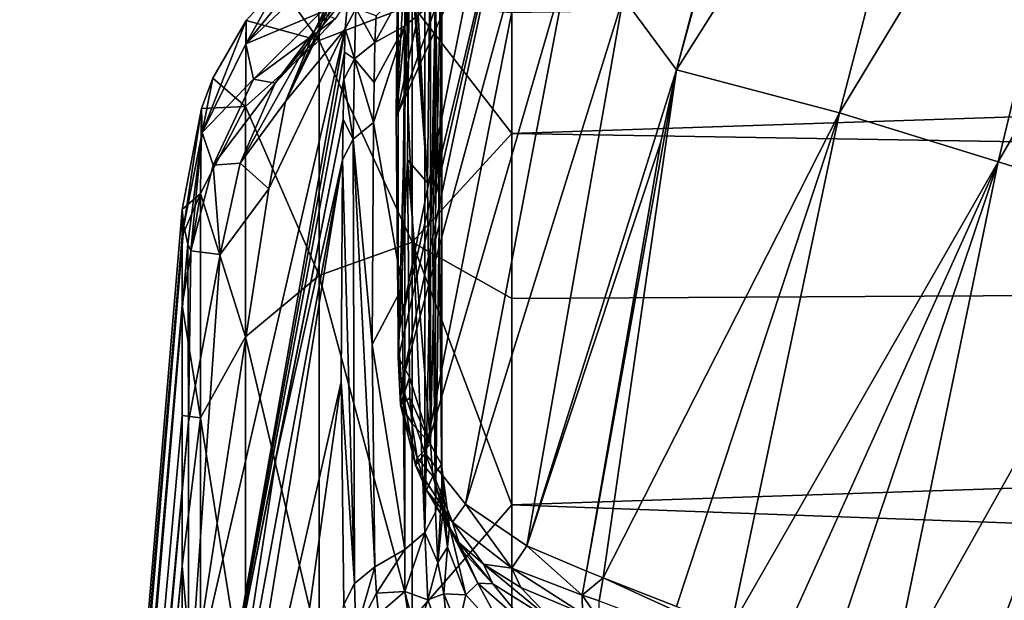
# Model space of a CAD drawing. Header units: millimetres. Extents: x -151 to 151, y -40 to 44.
# Tile 17 of 124: x -150.54 to -144.82, y 15.87 to 19.25. Entities that reach past the tile are written whole.
import ezdxf

# ---------------------------------------------------------------- set-up
doc = ezdxf.new("R2010")
doc.units = ezdxf.units.MM
doc.header["$LTSCALE"] = 45.597872
for name, color, linetype in [('280', 7, 'CONTINUOUS'), ('281', 7, 'CONTINUOUS'), ('282', 7, 'CONTINUOUS'), ('284', 7, 'CONTINUOUS'), ('290', 7, 'CONTINUOUS'), ('291', 7, 'CONTINUOUS'), ('293', 7, 'CONTINUOUS'), ('337', 7, 'CONTINUOUS'), ('338', 7, 'CONTINUOUS'), ('339', 7, 'CONTINUOUS'), ('340', 7, 'CONTINUOUS'), ('341', 7, 'CONTINUOUS'), ('368', 7, 'CONTINUOUS'), ('369', 7, 'CONTINUOUS'), ('397', 7, 'CONTINUOUS'), ('398', 7, 'CONTINUOUS'), ('399', 7, 'CONTINUOUS'), ('400', 7, 'CONTINUOUS'), ('401', 7, 'CONTINUOUS'), ('495', 7, 'CONTINUOUS'), ('496', 7, 'CONTINUOUS'), ('497', 7, 'CONTINUOUS'), ('498', 7, 'CONTINUOUS'), ('499', 7, 'CONTINUOUS'), ('533', 7, 'CONTINUOUS'), ('534', 7, 'CONTINUOUS'), ('535', 7, 'CONTINUOUS'), ('536', 7, 'CONTINUOUS'), ('537', 7, 'CONTINUOUS')]:
    doc.layers.add(name, color=color, linetype=linetype)

msp = doc.modelspace()

# ---------------------------------------------------------------- linework, layer by layer
at = {"layer": '280', "color": 7, "linetype": 'CONTINUOUS', "true_color": 0xa2afbf}
for points in [[(-147.6824, 18.5893, -7.1209), (-147.6824, 19.294, -4.9001), (-104.2, 20.034, -7.5941), (-147.6824, 18.5893, -7.1209)], [(-104.2, 17.8757, -11.8106), (-147.6824, 18.5893, -7.1209), (-104.2, 20.034, -7.5941), (-104.2, 17.8757, -11.8106)], [(-147.6824, 17.6301, -9.2439), (-147.6824, 18.5893, -7.1209), (-104.2, 17.8757, -11.8106), (-147.6824, 17.6301, -9.2439)], [(-147.6824, 16.4294, -11.2403), (-147.6824, 17.6301, -9.2439), (-104.2, 17.8757, -11.8106), (-147.6824, 16.4294, -11.2403)], [(-104.2, 14.8436, -15.4498), (-147.6824, 16.4294, -11.2403), (-104.2, 17.8757, -11.8106), (-104.2, 14.8436, -15.4498)], [(-147.6824, 15.0037, -13.0828), (-147.6824, 16.4294, -11.2403), (-104.2, 14.8436, -15.4498), (-147.6824, 15.0037, -13.0828)]]:
    msp.add_3dface(points, dxfattribs=at)
at = {"layer": '281', "color": 7, "linetype": 'CONTINUOUS', "true_color": 0xa2afbf}
for points in [[(-149.3812, 14.5548, 13.4934), (-149.3812, 14.0341, 14.0341), (-148.6657, 18.4375, 16.3162), (-149.3812, 14.5548, 13.4934)], [(-148.6657, 18.4375, 16.3162), (-149.3812, 14.0341, 14.0341), (-148.6729, 17.1453, 17.6085), (-148.6657, 18.4375, 16.3162)], [(-149.0518, 16.7053, 14.5835), (-149.3812, 14.5548, 13.4934), (-148.6657, 18.4375, 16.3162), (-149.0518, 16.7053, 14.5835)], [(-149.3812, 14.0341, 14.0341), (-149.863, 8.6185, 13.2713), (-148.6729, 17.1453, 17.6085), (-149.3812, 14.0341, 14.0341)], [(-148.6729, 17.1453, 17.6085), (-149.863, 8.6185, 13.2713), (-148.6575, 15.8507, 18.9031), (-148.6729, 17.1453, 17.6085)], [(-149.3812, 15.0546, 12.9333), (-149.3812, 14.5548, 13.4934), (-149.0518, 16.7053, 14.5835), (-149.3812, 15.0546, 12.9333)]]:
    msp.add_3dface(points, dxfattribs=at)
at = {"layer": '282', "color": 7, "linetype": 'CONTINUOUS', "true_color": 0xa2afbf}
for points in [[(-148.1935, 20.3405, 18.2194), (-148.3542, 18.6848, 18.685), (-147.7153, 21.645, 20.445), (-148.1935, 20.3405, 18.2194)], [(-147.7153, 21.645, 20.445), (-148.3542, 18.6848, 18.685), (-147.7029, 20.4969, 21.68), (-147.7153, 21.645, 20.445)], [(-147.7029, 20.4969, 21.68), (-148.3542, 18.6848, 18.685), (-147.8732, 19.7575, 21.2057), (-147.7029, 20.4969, 21.68)], [(-148.2705, 20.1399, 17.8135), (-148.3542, 18.6848, 18.685), (-148.1935, 20.3405, 18.2194), (-148.2705, 20.1399, 17.8135)], [(-148.3433, 19.9522, 17.4175), (-148.3542, 18.6848, 18.685), (-148.2705, 20.1399, 17.8135), (-148.3433, 19.9522, 17.4175)], [(-148.3542, 18.6848, 18.685), (-148.3433, 17.4188, 19.9508), (-147.8732, 19.7575, 21.2057), (-148.3542, 18.6848, 18.685)], [(-149.3812, 15.0546, 12.9333), (-148.6497, 19.1988, 15.5654), (-149.5608, 15.2461, 10.3938), (-149.3812, 15.0546, 12.9333)], [(-149.5608, 15.2461, 10.3938), (-148.6497, 19.1988, 15.5654), (-149.0942, 18.2682, 12.0592), (-149.5608, 15.2461, 10.3938)], [(-148.6497, 19.1988, 15.5654), (-149.3812, 15.0546, 12.9333), (-148.6534, 19.0634, 15.6965), (-148.6497, 19.1988, 15.5654)], [(-148.6534, 19.0634, 15.6965), (-149.3812, 15.0546, 12.9333), (-148.6575, 18.9036, 15.8501), (-148.6534, 19.0634, 15.6965)], [(-148.6575, 18.9036, 15.8501), (-149.3812, 15.0546, 12.9333), (-148.662, 18.6705, 16.0832), (-148.6575, 18.9036, 15.8501)], [(-149.3812, 15.0546, 12.9333), (-149.0518, 16.7053, 14.5835), (-148.662, 18.6705, 16.0832), (-149.3812, 15.0546, 12.9333)], [(-149.0518, 16.7053, 14.5835), (-148.6657, 18.4375, 16.3162), (-148.662, 18.6705, 16.0832), (-149.0518, 16.7053, 14.5835)], [(-149.3766, 17.8853, 8.6816), (-149.5608, 15.2461, 10.3938), (-149.0942, 18.2682, 12.0592), (-149.3766, 17.8853, 8.6816)], [(-150.5423, 6.8592, 0.481), (-149.5892, 18.0528, 2.4677), (-149.5979, 18.1479, -0.2638), (-150.5423, 6.8592, 0.481)], [(-150.5423, 6.8577, -0.5019), (-150.5423, 6.8592, 0.481), (-149.5979, 18.1479, -0.2638), (-150.5423, 6.8577, -0.5019)], [(-149.5979, 17.993, -2.3806), (-150.5423, 6.8577, -0.5019), (-149.5979, 18.1479, -0.2638), (-149.5979, 17.993, -2.3806)], [(-149.5643, 17.9465, 4.1634), (-149.5892, 18.0528, 2.4677), (-150.5423, 6.7205, 1.4541), (-149.5643, 17.9465, 4.1634)], [(-150.5423, 6.7205, 1.4541), (-149.5892, 18.0528, 2.4677), (-150.5423, 6.8592, 0.481), (-150.5423, 6.7205, 1.4541)], [(-150.5423, 6.716, -1.4746), (-150.5423, 6.8577, -0.5019), (-149.5979, 17.993, -2.3806), (-150.5423, 6.716, -1.4746)], [(-149.5979, 17.5916, -4.4666), (-150.5423, 6.716, -1.4746), (-149.5979, 17.993, -2.3806), (-149.5979, 17.5916, -4.4666)], [(-149.5608, 16.9129, 7.3775), (-149.5643, 17.9465, 4.1634), (-150.5423, 6.4445, 2.3976), (-149.5608, 16.9129, 7.3775)], [(-150.5423, 6.4445, 2.3976), (-149.5643, 17.9465, 4.1634), (-150.5423, 6.7205, 1.4541), (-150.5423, 6.4445, 2.3976)], [(-149.5643, 17.9465, 4.1634), (-149.5608, 16.9129, 7.3775), (-149.5471, 17.9077, 4.8828), (-149.5643, 17.9465, 4.1634)], [(-149.5471, 17.9077, 4.8828), (-149.5608, 16.9129, 7.3775), (-149.3766, 17.8853, 8.6816), (-149.5471, 17.9077, 4.8828)], [(-149.5608, 16.9129, 7.3775), (-149.5608, 15.2461, 10.3938), (-149.3766, 17.8853, 8.6816), (-149.5608, 16.9129, 7.3775)], [(-150.5423, 6.4371, -2.4172), (-150.5423, 6.716, -1.4746), (-149.5979, 17.5916, -4.4666), (-150.5423, 6.4371, -2.4172)], [(-149.5979, 16.9493, -6.4913), (-150.5423, 6.4371, -2.4172), (-149.5979, 17.5916, -4.4666), (-149.5979, 16.9493, -6.4913)], [(-149.5979, 16.0748, -8.4271), (-150.5423, 6.4371, -2.4172), (-149.5979, 16.9493, -6.4913), (-149.5979, 16.0748, -8.4271)], [(-149.5608, 15.2461, 10.3938), (-149.5608, 16.9129, 7.3775), (-150.5423, 6.0368, 3.292), (-149.5608, 15.2461, 10.3938)], [(-150.5423, 6.0368, 3.292), (-149.5608, 16.9129, 7.3775), (-150.5423, 6.4445, 2.3976), (-150.5423, 6.0368, 3.292)], [(-150.5423, 6.0267, -3.3104), (-150.5423, 6.4371, -2.4172), (-149.5979, 16.0748, -8.4271), (-150.5423, 6.0267, -3.3104)], [(-149.5979, 14.9801, -10.2475), (-150.5423, 6.0267, -3.3104), (-149.5979, 16.0748, -8.4271), (-149.5979, 14.9801, -10.2475)]]:
    msp.add_3dface(points, dxfattribs=at)
at = {"layer": '284', "color": 7, "linetype": 'CONTINUOUS', "true_color": 0xa2afbf}
for points in [[(-146.1085, 21.2946, 24.4125), (-146.7238, 18.9605, 22.7006), (-145.9331, 21.8542, 24.8917), (-146.1085, 21.2946, 24.4125)], [(-145.9331, 21.8542, 24.8917), (-146.7238, 18.9605, 22.7006), (-145.0082, 21.6751, 25.3146), (-145.9331, 21.8542, 24.8917)], [(-146.7238, 18.9605, 22.7006), (-145.7768, 18.7092, 23.0739), (-145.0082, 21.6751, 25.3146), (-146.7238, 18.9605, 22.7006)], [(-145.0082, 21.6751, 25.3146), (-145.7768, 18.7092, 23.0739), (-144.1338, 21.4291, 25.631), (-145.0082, 21.6751, 25.3146)], [(-145.7768, 18.7092, 23.0739), (-144.8555, 18.4241, 23.3818), (-144.1338, 21.4291, 25.631), (-145.7768, 18.7092, 23.0739)], [(-144.1338, 21.4291, 25.631), (-144.8555, 18.4241, 23.3818), (-143.2637, 21.1827, 25.9163), (-144.1338, 21.4291, 25.631)], [(-144.8555, 18.4241, 23.3818), (-143.9307, 18.1421, 23.6613), (-143.2637, 21.1827, 25.9163), (-144.8555, 18.4241, 23.3818)], [(-146.8149, 18.5411, 22.4423), (-147.2485, 16.0433, 21.1858), (-146.7238, 18.9605, 22.7006), (-146.8149, 18.5411, 22.4423)], [(-147.1506, 16.0055, 21.2163), (-146.7238, 18.9605, 22.7006), (-147.2485, 16.0433, 21.1858), (-147.1506, 16.0055, 21.2163)], [(-145.7768, 18.7092, 23.0739), (-146.7238, 18.9605, 22.7006), (-147.1506, 16.0055, 21.2163), (-145.7768, 18.7092, 23.0739)], [(-146.7248, 15.8386, 21.3432), (-145.7768, 18.7092, 23.0739), (-147.1506, 16.0055, 21.2163), (-146.7248, 15.8386, 21.3432)], [(-146.4097, 15.7149, 21.4325), (-145.7768, 18.7092, 23.0739), (-146.7248, 15.8386, 21.3432), (-146.4097, 15.7149, 21.4325)], [(-144.8555, 18.4241, 23.3818), (-145.7768, 18.7092, 23.0739), (-146.4097, 15.7149, 21.4325), (-144.8555, 18.4241, 23.3818)], [(-146.1263, 15.6057, 21.5104), (-144.8555, 18.4241, 23.3818), (-146.4097, 15.7149, 21.4325), (-146.1263, 15.6057, 21.5104)], [(-145.8398, 15.4974, 21.5869), (-144.8555, 18.4241, 23.3818), (-146.1263, 15.6057, 21.5104), (-145.8398, 15.4974, 21.5869)], [(-145.4873, 15.3659, 21.6774), (-144.8555, 18.4241, 23.3818), (-145.8398, 15.4974, 21.5869), (-145.4873, 15.3659, 21.6774)], [(-143.9307, 18.1421, 23.6613), (-144.8555, 18.4241, 23.3818), (-145.4873, 15.3659, 21.6774), (-143.9307, 18.1421, 23.6613)], [(-145.0344, 15.1968, 21.7873), (-143.9307, 18.1421, 23.6613), (-145.4873, 15.3659, 21.6774), (-145.0344, 15.1968, 21.7873)], [(-144.5104, 14.9973, 21.904), (-143.9307, 18.1421, 23.6613), (-145.0344, 15.1968, 21.7873), (-144.5104, 14.9973, 21.904)]]:
    msp.add_3dface(points, dxfattribs=at)
at = {"layer": '290', "color": 7, "linetype": 'CONTINUOUS', "true_color": 0xa2afbf}
for points in [[(-148.8074, 19.6305, -0.2854), (-148.8019, 19.1303, -4.4275), (-149.0337, 19.4592, -0.2829), (-148.8074, 19.6305, -0.2854)], [(-148.8019, 19.1303, -4.4275), (-148.8074, 19.6305, -0.2854), (-148.2602, 19.3389, -4.4758), (-148.8019, 19.1303, -4.4275)], [(-148.8019, 19.1303, -4.4275), (-149.2259, 19.2468, -0.2798), (-149.0337, 19.4592, -0.2829), (-148.8019, 19.1303, -4.4275)], [(-148.2603, 17.9568, -8.4604), (-148.8019, 19.1303, -4.4275), (-148.2602, 19.3389, -4.4758), (-148.2603, 17.9568, -8.4604)], [(-147.6824, 18.5893, -7.1209), (-148.2603, 17.9568, -8.4604), (-148.2602, 19.3389, -4.4758), (-147.6824, 18.5893, -7.1209)], [(-147.6824, 19.294, -4.9001), (-147.6824, 18.5893, -7.1209), (-148.2602, 19.3389, -4.4758), (-147.6824, 19.294, -4.9001)], [(-149.2259, 19.2468, -0.2798), (-149.23, 18.7478, -4.3389), (-149.4204, 18.9118, -0.2749), (-149.2259, 19.2468, -0.2798)], [(-149.23, 18.7478, -4.3389), (-149.2259, 19.2468, -0.2798), (-148.8019, 19.1303, -4.4275), (-149.23, 18.7478, -4.3389)], [(-148.8019, 17.7631, -8.3691), (-149.23, 18.7478, -4.3389), (-148.8019, 19.1303, -4.4275), (-148.8019, 17.7631, -8.3691)], [(-148.8019, 17.7631, -8.3691), (-148.8019, 19.1303, -4.4275), (-148.2603, 17.9568, -8.4604), (-148.8019, 17.7631, -8.3691)], [(-149.23, 18.7478, -4.3389), (-149.4862, 18.7349, -0.2723), (-149.4204, 18.9118, -0.2749), (-149.23, 18.7478, -4.3389)], [(-149.4907, 18.2403, -4.2215), (-149.5979, 18.1479, -0.2638), (-149.4862, 18.7349, -0.2723), (-149.4907, 18.2403, -4.2215)], [(-149.4907, 18.2403, -4.2215), (-149.4862, 18.7349, -0.2723), (-149.23, 18.7478, -4.3389), (-149.4907, 18.2403, -4.2215)], [(-149.23, 17.408, -8.2018), (-149.4907, 18.2403, -4.2215), (-149.23, 18.7478, -4.3389), (-149.23, 17.408, -8.2018)], [(-149.23, 17.408, -8.2018), (-149.23, 18.7478, -4.3389), (-148.8019, 17.7631, -8.3691), (-149.23, 17.408, -8.2018)], [(-147.6824, 18.5893, -7.1209), (-147.6824, 17.6301, -9.2439), (-148.2603, 17.9568, -8.4604), (-147.6824, 18.5893, -7.1209)], [(-149.5979, 17.5916, -4.4666), (-149.5979, 17.993, -2.3806), (-149.4907, 18.2403, -4.2215), (-149.5979, 17.5916, -4.4666)], [(-149.4907, 16.9367, -7.9798), (-149.5979, 17.5916, -4.4666), (-149.4907, 18.2403, -4.2215), (-149.4907, 16.9367, -7.9798)], [(-149.5979, 17.993, -2.3806), (-149.5979, 18.1479, -0.2638), (-149.4907, 18.2403, -4.2215), (-149.5979, 17.993, -2.3806)], [(-149.4907, 16.9367, -7.9798), (-149.4907, 18.2403, -4.2215), (-149.23, 17.408, -8.2018), (-149.4907, 16.9367, -7.9798)], [(-148.2603, 15.764, -12.0632), (-148.8019, 17.7631, -8.3691), (-148.2603, 17.9568, -8.4604), (-148.2603, 15.764, -12.0632)], [(-147.6824, 17.6301, -9.2439), (-147.6824, 16.4294, -11.2403), (-148.2603, 17.9568, -8.4604), (-147.6824, 17.6301, -9.2439)], [(-147.6824, 16.4294, -11.2403), (-148.2603, 15.764, -12.0632), (-148.2603, 17.9568, -8.4604), (-147.6824, 16.4294, -11.2403)], [(-148.802, 15.5939, -11.933), (-149.23, 17.408, -8.2018), (-148.8019, 17.7631, -8.3691), (-148.802, 15.5939, -11.933)], [(-148.802, 15.5939, -11.933), (-148.8019, 17.7631, -8.3691), (-148.2603, 15.764, -12.0632), (-148.802, 15.5939, -11.933)], [(-149.5979, 16.9493, -6.4913), (-149.5979, 17.5916, -4.4666), (-149.4907, 16.9367, -7.9798), (-149.5979, 16.9493, -6.4913)], [(-149.23, 15.2822, -11.6945), (-149.4907, 16.9367, -7.9798), (-149.23, 17.408, -8.2018), (-149.23, 15.2822, -11.6945)], [(-149.23, 15.2822, -11.6945), (-149.23, 17.408, -8.2018), (-148.802, 15.5939, -11.933), (-149.23, 15.2822, -11.6945)], [(-149.5979, 16.0748, -8.4271), (-149.5979, 16.9493, -6.4913), (-149.4907, 16.9367, -7.9798), (-149.5979, 16.0748, -8.4271)], [(-149.4907, 14.8685, -11.3779), (-149.5979, 16.0748, -8.4271), (-149.4907, 16.9367, -7.9798), (-149.4907, 14.8685, -11.3779)], [(-149.4907, 14.8685, -11.3779), (-149.4907, 16.9367, -7.9798), (-149.23, 15.2822, -11.6945), (-149.4907, 14.8685, -11.3779)], [(-147.6824, 16.4294, -11.2403), (-147.6824, 15.0037, -13.0828), (-148.2603, 15.764, -12.0632), (-147.6824, 16.4294, -11.2403)], [(-149.5979, 14.9801, -10.2475), (-149.5979, 16.0748, -8.4271), (-149.4907, 14.8685, -11.3779), (-149.5979, 14.9801, -10.2475)]]:
    msp.add_3dface(points, dxfattribs=at)
at = {"layer": '291', "color": 7, "linetype": 'CONTINUOUS', "true_color": 0xa2afbf}
for points in [[(-146.7238, 18.9605, 22.7006), (-146.1085, 21.2946, 24.4125), (-147.0353, 19.3805, 22.7205), (-146.7238, 18.9605, 22.7006)], [(-147.8732, 19.7575, 21.2057), (-148.3433, 17.4188, 19.9508), (-147.6585, 20.2801, 22.0498), (-147.8732, 19.7575, 21.2057)], [(-147.6585, 20.2801, 22.0498), (-148.3433, 17.4188, 19.9508), (-148.3394, 17.2951, 20.0778), (-147.6585, 20.2801, 22.0498)], [(-148.323, 17.1296, 20.2434), (-147.6585, 20.2801, 22.0498), (-148.3394, 17.2951, 20.0778), (-148.323, 17.1296, 20.2434)], [(-147.6585, 20.2801, 22.0498), (-148.323, 17.1296, 20.2434), (-147.5555, 19.9437, 22.3204), (-147.6585, 20.2801, 22.0498)], [(-147.5555, 19.9437, 22.3204), (-148.323, 17.1296, 20.2434), (-148.1852, 16.7282, 20.61), (-147.5555, 19.9437, 22.3204)], [(-147.5555, 19.9437, 22.3204), (-148.1852, 16.7282, 20.61), (-147.343, 19.6338, 22.5477), (-147.5555, 19.9437, 22.3204)], [(-147.9505, 16.4343, 20.861), (-147.343, 19.6338, 22.5477), (-148.1852, 16.7282, 20.61), (-147.9505, 16.4343, 20.861)], [(-147.343, 19.6338, 22.5477), (-147.9505, 16.4343, 20.861), (-147.0353, 19.3805, 22.7205), (-147.343, 19.6338, 22.5477)], [(-147.5944, 16.1918, 21.064), (-147.0353, 19.3805, 22.7205), (-147.9505, 16.4343, 20.861), (-147.5944, 16.1918, 21.064)], [(-146.7238, 18.9605, 22.7006), (-147.0353, 19.3805, 22.7205), (-147.5944, 16.1918, 21.064), (-146.7238, 18.9605, 22.7006)], [(-146.8149, 18.5411, 22.4423), (-146.7238, 18.9605, 22.7006), (-147.5944, 16.1918, 21.064), (-146.8149, 18.5411, 22.4423)], [(-147.2485, 16.0433, 21.1858), (-146.8149, 18.5411, 22.4423), (-147.5944, 16.1918, 21.064), (-147.2485, 16.0433, 21.1858)]]:
    msp.add_3dface(points, dxfattribs=at)
at = {"layer": '293', "color": 7, "linetype": 'CONTINUOUS', "true_color": 0xa2afbf}
for points in [[(-148.8262, 19.1901, 11.9466), (-148.4827, 19.9005, 14.9072), (-148.1929, 20.2222, 14.6178), (-148.8262, 19.1901, 11.9466)], [(-148.524, 19.533, 11.7532), (-148.8262, 19.1901, 11.9466), (-148.1929, 20.2222, 14.6178), (-148.524, 19.533, 11.7532)], [(-148.9964, 18.7762, 12.1777), (-148.6178, 19.5526, 15.2212), (-148.4827, 19.9005, 14.9072), (-148.9964, 18.7762, 12.1777)], [(-148.8262, 19.1901, 11.9466), (-148.9964, 18.7762, 12.1777), (-148.4827, 19.9005, 14.9072), (-148.8262, 19.1901, 11.9466)], [(-148.8074, 19.6305, -0.2854), (-149.0337, 19.4592, -0.2829), (-149.228, 19.112, 2.7935), (-148.8074, 19.6305, -0.2854)], [(-148.8074, 19.6305, -0.2854), (-149.228, 19.112, 2.7935), (-148.8107, 19.5041, 2.7898), (-148.8074, 19.6305, -0.2854)], [(-149.0564, 18.8829, 8.9089), (-148.8262, 19.1901, 11.9466), (-148.524, 19.533, 11.7532), (-149.0564, 18.8829, 8.9089)], [(-148.7081, 19.2569, 8.7908), (-149.0564, 18.8829, 8.9089), (-148.524, 19.533, 11.7532), (-148.7081, 19.2569, 8.7908)], [(-148.9964, 18.7762, 12.1777), (-148.6497, 19.1988, 15.5654), (-148.6178, 19.5526, 15.2212), (-148.9964, 18.7762, 12.1777)], [(-148.8107, 19.5041, 2.7898), (-149.228, 19.112, 2.7935), (-148.7942, 19.2941, 5.8018), (-148.8107, 19.5041, 2.7898)], [(-149.0337, 19.4592, -0.2829), (-149.2259, 19.2468, -0.2798), (-149.228, 19.112, 2.7935), (-149.0337, 19.4592, -0.2829)], [(-149.228, 19.112, 2.7935), (-149.183, 18.9054, 5.8509), (-148.7942, 19.2941, 5.8018), (-149.228, 19.112, 2.7935)], [(-148.7942, 19.2941, 5.8018), (-149.183, 18.9054, 5.8509), (-148.7081, 19.2569, 8.7908), (-148.7942, 19.2941, 5.8018)], [(-149.2259, 19.2468, -0.2798), (-149.4204, 18.9118, -0.2749), (-149.4814, 18.5965, 2.7958), (-149.2259, 19.2468, -0.2798)], [(-149.2259, 19.2468, -0.2798), (-149.4814, 18.5965, 2.7958), (-149.228, 19.112, 2.7935), (-149.2259, 19.2468, -0.2798)], [(-149.183, 18.9054, 5.8509), (-149.0564, 18.8829, 8.9089), (-148.7081, 19.2569, 8.7908), (-149.183, 18.9054, 5.8509)], [(-149.2613, 18.4166, 9.0508), (-148.9964, 18.7762, 12.1777), (-148.8262, 19.1901, 11.9466), (-149.2613, 18.4166, 9.0508)], [(-149.0564, 18.8829, 8.9089), (-149.2613, 18.4166, 9.0508), (-148.8262, 19.1901, 11.9466), (-149.0564, 18.8829, 8.9089)], [(-149.0942, 18.2682, 12.0592), (-148.6497, 19.1988, 15.5654), (-148.9964, 18.7762, 12.1777), (-149.0942, 18.2682, 12.0592)], [(-149.228, 19.112, 2.7935), (-149.4814, 18.5965, 2.7958), (-149.183, 18.9054, 5.8509), (-149.228, 19.112, 2.7935)], [(-149.4204, 18.9118, -0.2749), (-149.4862, 18.7349, -0.2723), (-149.4814, 18.5965, 2.7958), (-149.4204, 18.9118, -0.2749)], [(-149.4814, 18.5965, 2.7958), (-149.4169, 18.4062, 5.9089), (-149.183, 18.9054, 5.8509), (-149.4814, 18.5965, 2.7958)], [(-149.183, 18.9054, 5.8509), (-149.4169, 18.4062, 5.9089), (-149.0564, 18.8829, 8.9089), (-149.183, 18.9054, 5.8509)], [(-149.4169, 18.4062, 5.9089), (-149.2613, 18.4166, 9.0508), (-149.0564, 18.8829, 8.9089), (-149.4169, 18.4062, 5.9089)], [(-149.2613, 18.4166, 9.0508), (-149.0942, 18.2682, 12.0592), (-148.9964, 18.7762, 12.1777), (-149.2613, 18.4166, 9.0508)], [(-149.5979, 18.1479, -0.2638), (-149.5892, 18.0528, 2.4677), (-149.4862, 18.7349, -0.2723), (-149.5979, 18.1479, -0.2638)], [(-149.4862, 18.7349, -0.2723), (-149.5892, 18.0528, 2.4677), (-149.4814, 18.5965, 2.7958), (-149.4862, 18.7349, -0.2723)], [(-149.5892, 18.0528, 2.4677), (-149.5643, 17.9465, 4.1634), (-149.4814, 18.5965, 2.7958), (-149.5892, 18.0528, 2.4677)], [(-149.5643, 17.9465, 4.1634), (-149.5471, 17.9077, 4.8828), (-149.4814, 18.5965, 2.7958), (-149.5643, 17.9465, 4.1634)], [(-149.4814, 18.5965, 2.7958), (-149.5471, 17.9077, 4.8828), (-149.4169, 18.4062, 5.9089), (-149.4814, 18.5965, 2.7958)], [(-149.5471, 17.9077, 4.8828), (-149.3766, 17.8853, 8.6816), (-149.4169, 18.4062, 5.9089), (-149.5471, 17.9077, 4.8828)], [(-149.4169, 18.4062, 5.9089), (-149.3766, 17.8853, 8.6816), (-149.2613, 18.4166, 9.0508), (-149.4169, 18.4062, 5.9089)], [(-149.3766, 17.8853, 8.6816), (-149.0942, 18.2682, 12.0592), (-149.2613, 18.4166, 9.0508), (-149.3766, 17.8853, 8.6816)]]:
    msp.add_3dface(points, dxfattribs=at)
at = {"layer": '337', "color": 7, "linetype": 'CONTINUOUS', "true_color": 0xa2afbf}
for points in [[(-148.478, 16.07, 19.1186), (-148.469, 15.9168, 19.2836), (-148.304, 16.1709, 19.2159), (-148.478, 16.07, 19.1186)], [(-148.304, 16.1709, 19.2159), (-148.469, 15.9168, 19.2836), (-148.304, 15.9248, 19.4543), (-148.304, 16.1709, 19.2159)], [(-148.469, 15.9168, 19.2836), (-148.4562, 15.7933, 19.4211), (-148.304, 15.9248, 19.4543), (-148.469, 15.9168, 19.2836)], [(-148.304, 15.9248, 19.4543), (-148.4562, 15.7933, 19.4211), (-148.2578, 15.5967, 19.7613), (-148.304, 15.9248, 19.4543)]]:
    msp.add_3dface(points, dxfattribs=at)
at = {"layer": '338', "color": 7, "linetype": 'CONTINUOUS', "true_color": 0xa2afbf}
for points in [[(-148.2632, 16.9049, 19.9492), (-148.1553, 16.7818, 19.8239), (-148.2329, 16.7036, 20.1141), (-148.2632, 16.9049, 19.9492)], [(-148.1553, 16.7818, 19.8239), (-148.1407, 16.5962, 20.0006), (-148.2329, 16.7036, 20.1141), (-148.1553, 16.7818, 19.8239)], [(-148.2329, 16.7036, 20.1141), (-148.1407, 16.5962, 20.0006), (-148.1781, 16.5148, 20.2787), (-148.2329, 16.7036, 20.1141)], [(-148.1407, 16.5962, 20.0006), (-148.0618, 16.3275, 20.2306), (-148.1781, 16.5148, 20.2787), (-148.1407, 16.5962, 20.0006)], [(-148.0618, 16.3275, 20.2306), (-147.9621, 16.1549, 20.3687), (-148.1781, 16.5148, 20.2787), (-148.0618, 16.3275, 20.2306)], [(-148.1781, 16.5148, 20.2787), (-147.9621, 16.1549, 20.3687), (-147.9891, 16.2113, 20.5644), (-148.1781, 16.5148, 20.2787)], [(-147.9621, 16.1549, 20.3687), (-147.7922, 15.9696, 20.5103), (-147.9891, 16.2113, 20.5644), (-147.9621, 16.1549, 20.3687)], [(-147.9891, 16.2113, 20.5644), (-147.7922, 15.9696, 20.5103), (-147.8455, 16.0839, 20.6928), (-147.9891, 16.2113, 20.5644)], [(-147.7922, 15.9696, 20.5103), (-147.4391, 15.7487, 20.6778), (-147.8455, 16.0839, 20.6928), (-147.7922, 15.9696, 20.5103)], [(-147.8455, 16.0839, 20.6928), (-147.4391, 15.7487, 20.6778), (-147.6295, 15.9499, 20.8229), (-147.8455, 16.0839, 20.6928)], [(-147.4391, 15.7487, 20.6778), (-147.2716, 15.7974, 20.9602), (-147.6295, 15.9499, 20.8229), (-147.4391, 15.7487, 20.6778)]]:
    msp.add_3dface(points, dxfattribs=at)
at = {"layer": '339', "color": 7, "linetype": 'CONTINUOUS', "true_color": 0xa2afbf}
for points in [[(-148.4824, 18.8865, 16.3021), (-148.4861, 18.6537, 16.5349), (-148.3039, 19.2165, 16.1703), (-148.4824, 18.8865, 16.3021)], [(-148.3039, 19.2165, 16.1703), (-148.4861, 18.6537, 16.5349), (-148.3196, 17.694, 17.6928), (-148.3039, 19.2165, 16.1703)], [(-148.478, 19.1192, 16.0694), (-148.4824, 18.8865, 16.3021), (-148.3039, 19.2165, 16.1703), (-148.478, 19.1192, 16.0694)], [(-148.4861, 18.6537, 16.5349), (-148.4933, 17.3627, 17.8259), (-148.3196, 17.694, 17.6928), (-148.4861, 18.6537, 16.5349)], [(-148.4933, 17.3627, 17.8259), (-148.304, 16.1709, 19.2159), (-148.3196, 17.694, 17.6928), (-148.4933, 17.3627, 17.8259)], [(-148.478, 16.07, 19.1186), (-148.304, 16.1709, 19.2159), (-148.4933, 17.3627, 17.8259), (-148.478, 16.07, 19.1186)]]:
    msp.add_3dface(points, dxfattribs=at)
at = {"layer": '340', "color": 7, "linetype": 'CONTINUOUS', "true_color": 0xa2afbf}
for points in [[(-148.2632, 19.9498, 16.9044), (-148.171, 18.3033, 18.3023), (-148.2741, 19.8203, 17.0526), (-148.2632, 19.9498, 16.9044)], [(-148.1553, 19.8244, 16.7812), (-148.171, 18.3033, 18.3023), (-148.2632, 19.9498, 16.9044), (-148.1553, 19.8244, 16.7812)], [(-148.2741, 19.8203, 17.0526), (-148.171, 18.3033, 18.3023), (-148.2771, 19.7042, 17.1707), (-148.2741, 19.8203, 17.0526)], [(-148.2771, 19.7042, 17.1707), (-148.171, 18.3033, 18.3023), (-148.288, 18.4372, 18.4377), (-148.2771, 19.7042, 17.1707)], [(-148.1553, 16.7818, 19.8239), (-148.2771, 17.1722, 19.7027), (-148.288, 18.4372, 18.4377), (-148.1553, 16.7818, 19.8239)], [(-148.171, 18.3033, 18.3023), (-148.1553, 16.7818, 19.8239), (-148.288, 18.4372, 18.4377), (-148.171, 18.3033, 18.3023)], [(-148.2771, 17.1722, 19.7027), (-148.1553, 16.7818, 19.8239), (-148.2741, 17.053, 19.8199), (-148.2771, 17.1722, 19.7027)], [(-148.1553, 16.7818, 19.8239), (-148.2632, 16.9049, 19.9492), (-148.2741, 17.053, 19.8199), (-148.1553, 16.7818, 19.8239)]]:
    msp.add_3dface(points, dxfattribs=at)
at = {"layer": '341', "color": 7, "linetype": 'CONTINUOUS', "true_color": 0xa2afbf}
for points in [[(-148.478, 19.1192, 16.0694), (-148.3039, 19.2165, 16.1703), (-148.3043, 19.4378, 15.9423), (-148.478, 19.1192, 16.0694)], [(-148.478, 19.1192, 16.0694), (-148.3043, 19.4378, 15.9423), (-148.4698, 19.2744, 15.9249), (-148.478, 19.1192, 16.0694)]]:
    msp.add_3dface(points, dxfattribs=at)
at = {"layer": '368', "color": 7, "linetype": 'CONTINUOUS', "true_color": 0xa2afbf}
for points in [[(-148.0886, 16.5373, 19.578), (-148.1249, 16.3881, 19.4292), (-148.112, 16.0945, 19.7007), (-148.0886, 16.5373, 19.578)], [(-148.083, 16.3875, 19.7207), (-148.0886, 16.5373, 19.578), (-148.112, 16.0945, 19.7007), (-148.083, 16.3875, 19.7207)], [(-148.0551, 16.183, 19.8972), (-148.083, 16.3875, 19.7207), (-148.112, 16.0945, 19.7007), (-148.0551, 16.183, 19.8972)], [(-148.0774, 15.9119, 19.8544), (-148.0551, 16.183, 19.8972), (-148.112, 16.0945, 19.7007), (-148.0774, 15.9119, 19.8544)], [(-147.9489, 15.9071, 20.117), (-148.0551, 16.183, 19.8972), (-148.0774, 15.9119, 19.8544), (-147.9489, 15.9071, 20.117)], [(-147.9929, 15.7103, 20.0212), (-147.9489, 15.9071, 20.117), (-148.0774, 15.9119, 19.8544), (-147.9929, 15.7103, 20.0212)], [(-147.685, 15.6164, 20.342), (-147.9489, 15.9071, 20.117), (-147.9929, 15.7103, 20.0212), (-147.685, 15.6164, 20.342)]]:
    msp.add_3dface(points, dxfattribs=at)
at = {"layer": '369', "color": 7, "linetype": 'CONTINUOUS', "true_color": 0xa2afbf}
for points in [[(-148.0885, 19.5786, 16.5367), (-148.1249, 19.4299, 16.3874), (-148.1042, 18.058, 18.0573), (-148.0885, 19.5786, 16.5367)], [(-148.1042, 18.058, 18.0573), (-148.1249, 19.4299, 16.3874), (-148.1406, 17.9089, 17.9084), (-148.1042, 18.058, 18.0573)], [(-148.1249, 16.3881, 19.4292), (-148.1042, 18.058, 18.0573), (-148.1406, 17.9089, 17.9084), (-148.1249, 16.3881, 19.4292)], [(-148.1249, 16.3881, 19.4292), (-148.0886, 16.5373, 19.578), (-148.1042, 18.058, 18.0573), (-148.1249, 16.3881, 19.4292)]]:
    msp.add_3dface(points, dxfattribs=at)
at = {"layer": '397', "color": 7, "linetype": 'CONTINUOUS', "true_color": 0xa2afbf}
for points in [[(-148.1407, 16.5962, 20.0006), (-148.1553, 16.7818, 19.8239), (-148.0903, 16.6641, 19.7048), (-148.1407, 16.5962, 20.0006)], [(-148.1407, 16.5962, 20.0006), (-148.0903, 16.6641, 19.7048), (-148.0445, 16.3047, 20.0276), (-148.1407, 16.5962, 20.0006)], [(-148.0886, 16.5373, 19.578), (-148.083, 16.3875, 19.7207), (-148.0903, 16.6641, 19.7048), (-148.0886, 16.5373, 19.578)], [(-148.083, 16.3875, 19.7207), (-148.0551, 16.183, 19.8972), (-148.0903, 16.6641, 19.7048), (-148.083, 16.3875, 19.7207)], [(-148.0903, 16.6641, 19.7048), (-148.0551, 16.183, 19.8972), (-148.0445, 16.3047, 20.0276), (-148.0903, 16.6641, 19.7048)], [(-148.0618, 16.3275, 20.2306), (-148.1407, 16.5962, 20.0006), (-148.0445, 16.3047, 20.0276), (-148.0618, 16.3275, 20.2306)], [(-147.9621, 16.1549, 20.3687), (-148.0618, 16.3275, 20.2306), (-147.8787, 15.9736, 20.2849), (-147.9621, 16.1549, 20.3687)], [(-148.0618, 16.3275, 20.2306), (-148.0445, 16.3047, 20.0276), (-147.8787, 15.9736, 20.2849), (-148.0618, 16.3275, 20.2306)], [(-148.0551, 16.183, 19.8972), (-147.9489, 15.9071, 20.117), (-148.0445, 16.3047, 20.0276), (-148.0551, 16.183, 19.8972)], [(-148.0445, 16.3047, 20.0276), (-147.9489, 15.9071, 20.117), (-147.8787, 15.9736, 20.2849), (-148.0445, 16.3047, 20.0276)], [(-147.7922, 15.9696, 20.5103), (-147.9621, 16.1549, 20.3687), (-147.8787, 15.9736, 20.2849), (-147.7922, 15.9696, 20.5103)], [(-147.9489, 15.9071, 20.117), (-147.685, 15.6164, 20.342), (-147.8787, 15.9736, 20.2849), (-147.9489, 15.9071, 20.117)], [(-147.7922, 15.9696, 20.5103), (-147.8787, 15.9736, 20.2849), (-147.5787, 15.7112, 20.4813), (-147.7922, 15.9696, 20.5103)], [(-147.8787, 15.9736, 20.2849), (-147.685, 15.6164, 20.342), (-147.5787, 15.7112, 20.4813), (-147.8787, 15.9736, 20.2849)], [(-147.4391, 15.7487, 20.6778), (-147.7922, 15.9696, 20.5103), (-147.5787, 15.7112, 20.4813), (-147.4391, 15.7487, 20.6778)]]:
    msp.add_3dface(points, dxfattribs=at)
at = {"layer": '398', "color": 7, "linetype": 'CONTINUOUS', "true_color": 0xa2afbf}
for points in [[(-148.1553, 16.7818, 19.8239), (-148.171, 18.3033, 18.3023), (-148.1553, 19.8244, 16.7812), (-148.1553, 16.7818, 19.8239)], [(-148.1553, 16.7818, 19.8239), (-148.1553, 19.8244, 16.7812), (-148.0903, 19.7056, 16.6637), (-148.1553, 16.7818, 19.8239)], [(-148.1553, 16.7818, 19.8239), (-148.0903, 19.7056, 16.6637), (-148.0903, 16.6641, 19.7048), (-148.1553, 16.7818, 19.8239)], [(-148.0903, 19.7056, 16.6637), (-148.0885, 19.5786, 16.5367), (-148.0903, 16.6641, 19.7048), (-148.0903, 19.7056, 16.6637)], [(-148.0886, 16.5373, 19.578), (-148.0885, 19.5786, 16.5367), (-148.1042, 18.058, 18.0573), (-148.0886, 16.5373, 19.578)], [(-148.0885, 19.5786, 16.5367), (-148.0886, 16.5373, 19.578), (-148.0903, 16.6641, 19.7048), (-148.0885, 19.5786, 16.5367)]]:
    msp.add_3dface(points, dxfattribs=at)
at = {"layer": '399', "color": 7, "linetype": 'CONTINUOUS', "true_color": 0xa2afbf}
for points in [[(-148.112, 16.0945, 19.7007), (-148.1249, 16.3881, 19.4292), (-148.1867, 16.2683, 19.3108), (-148.112, 16.0945, 19.7007)], [(-148.304, 16.1709, 19.2159), (-148.304, 15.9248, 19.4543), (-148.1867, 16.2683, 19.3108), (-148.304, 16.1709, 19.2159)], [(-148.304, 15.9248, 19.4543), (-148.1703, 15.8765, 19.6732), (-148.1867, 16.2683, 19.3108), (-148.304, 15.9248, 19.4543)], [(-148.1703, 15.8765, 19.6732), (-148.112, 16.0945, 19.7007), (-148.1867, 16.2683, 19.3108), (-148.1703, 15.8765, 19.6732)], [(-148.0774, 15.9119, 19.8544), (-148.112, 16.0945, 19.7007), (-148.1703, 15.8765, 19.6732), (-148.0774, 15.9119, 19.8544)], [(-148.304, 15.9248, 19.4543), (-148.2578, 15.5967, 19.7613), (-148.1703, 15.8765, 19.6732), (-148.304, 15.9248, 19.4543)], [(-148.0382, 15.5139, 19.9896), (-148.0774, 15.9119, 19.8544), (-148.1703, 15.8765, 19.6732), (-148.0382, 15.5139, 19.9896)], [(-147.9929, 15.7103, 20.0212), (-148.0774, 15.9119, 19.8544), (-148.0382, 15.5139, 19.9896), (-147.9929, 15.7103, 20.0212)], [(-148.2578, 15.5967, 19.7613), (-148.0382, 15.5139, 19.9896), (-148.1703, 15.8765, 19.6732), (-148.2578, 15.5967, 19.7613)]]:
    msp.add_3dface(points, dxfattribs=at)
at = {"layer": '400', "color": 7, "linetype": 'CONTINUOUS', "true_color": 0xa2afbf}
for points in [[(-148.1249, 16.3881, 19.4292), (-148.1249, 19.4299, 16.3874), (-148.1867, 16.2683, 19.3108), (-148.1249, 16.3881, 19.4292)], [(-148.1867, 16.2683, 19.3108), (-148.1249, 19.4299, 16.3874), (-148.1867, 19.3113, 16.2676), (-148.1867, 16.2683, 19.3108)], [(-148.1249, 19.4299, 16.3874), (-148.1249, 16.3881, 19.4292), (-148.1406, 17.9089, 17.9084), (-148.1249, 19.4299, 16.3874)], [(-148.3039, 19.2165, 16.1703), (-148.1867, 16.2683, 19.3108), (-148.1867, 19.3113, 16.2676), (-148.3039, 19.2165, 16.1703)], [(-148.304, 16.1709, 19.2159), (-148.3039, 19.2165, 16.1703), (-148.3196, 17.694, 17.6928), (-148.304, 16.1709, 19.2159)], [(-148.3039, 19.2165, 16.1703), (-148.304, 16.1709, 19.2159), (-148.1867, 16.2683, 19.3108), (-148.3039, 19.2165, 16.1703)]]:
    msp.add_3dface(points, dxfattribs=at)
at = {"layer": '401', "color": 7, "linetype": 'CONTINUOUS', "true_color": 0xa2afbf}
for points in [[(-148.3043, 19.4378, 15.9423), (-148.3039, 19.2165, 16.1703), (-148.1702, 19.6736, 15.8762), (-148.3043, 19.4378, 15.9423)], [(-148.3039, 19.2165, 16.1703), (-148.1867, 19.3113, 16.2676), (-148.1702, 19.6736, 15.8762), (-148.3039, 19.2165, 16.1703)]]:
    msp.add_3dface(points, dxfattribs=at)
at = {"layer": '495', "color": 7, "linetype": 'CONTINUOUS', "true_color": 0xa2afbf}
for points in [[(-148.5893, 15.686, 19.3166), (-148.478, 16.07, 19.1186), (-148.596, 15.9718, 19.0228), (-148.5893, 15.686, 19.3166)], [(-148.469, 15.9168, 19.2836), (-148.478, 16.07, 19.1186), (-148.5893, 15.686, 19.3166), (-148.469, 15.9168, 19.2836)], [(-148.6575, 15.8507, 18.9031), (-148.5893, 15.686, 19.3166), (-148.596, 15.9718, 19.0228), (-148.6575, 15.8507, 18.9031)], [(-148.4562, 15.7933, 19.4211), (-148.469, 15.9168, 19.2836), (-148.5893, 15.686, 19.3166), (-148.4562, 15.7933, 19.4211)]]:
    msp.add_3dface(points, dxfattribs=at)
at = {"layer": '496', "color": 7, "linetype": 'CONTINUOUS', "true_color": 0xa2afbf}
for points in [[(-148.4933, 17.3627, 17.8259), (-148.4861, 18.6537, 16.5349), (-148.6042, 18.5575, 16.437), (-148.4933, 17.3627, 17.8259)], [(-148.6657, 18.4375, 16.3162), (-148.596, 15.9718, 19.0228), (-148.6042, 18.5575, 16.437), (-148.6657, 18.4375, 16.3162)], [(-148.478, 16.07, 19.1186), (-148.4933, 17.3627, 17.8259), (-148.6042, 18.5575, 16.437), (-148.478, 16.07, 19.1186)], [(-148.596, 15.9718, 19.0228), (-148.478, 16.07, 19.1186), (-148.6042, 18.5575, 16.437), (-148.596, 15.9718, 19.0228)], [(-148.6657, 18.4375, 16.3162), (-148.6729, 17.1453, 17.6085), (-148.596, 15.9718, 19.0228), (-148.6657, 18.4375, 16.3162)], [(-148.6729, 17.1453, 17.6085), (-148.6575, 15.8507, 18.9031), (-148.596, 15.9718, 19.0228), (-148.6729, 17.1453, 17.6085)]]:
    msp.add_3dface(points, dxfattribs=at)
at = {"layer": '497', "color": 7, "linetype": 'CONTINUOUS', "true_color": 0xa2afbf}
for points in [[(-148.4824, 18.8865, 16.3021), (-148.478, 19.1192, 16.0694), (-148.596, 19.0234, 15.9711), (-148.4824, 18.8865, 16.3021)], [(-148.6575, 18.9036, 15.8501), (-148.6042, 18.5575, 16.437), (-148.596, 19.0234, 15.9711), (-148.6575, 18.9036, 15.8501)], [(-148.6042, 18.5575, 16.437), (-148.4861, 18.6537, 16.5349), (-148.596, 19.0234, 15.9711), (-148.6042, 18.5575, 16.437)], [(-148.4861, 18.6537, 16.5349), (-148.4824, 18.8865, 16.3021), (-148.596, 19.0234, 15.9711), (-148.4861, 18.6537, 16.5349)], [(-148.6575, 18.9036, 15.8501), (-148.662, 18.6705, 16.0832), (-148.6042, 18.5575, 16.437), (-148.6575, 18.9036, 15.8501)], [(-148.662, 18.6705, 16.0832), (-148.6657, 18.4375, 16.3162), (-148.6042, 18.5575, 16.437), (-148.662, 18.6705, 16.0832)]]:
    msp.add_3dface(points, dxfattribs=at)
at = {"layer": '498', "color": 7, "linetype": 'CONTINUOUS', "true_color": 0xa2afbf}
for points in [[(-148.6497, 19.1988, 15.5654), (-148.596, 19.0234, 15.9711), (-148.5892, 19.3176, 15.685), (-148.6497, 19.1988, 15.5654)], [(-148.596, 19.0234, 15.9711), (-148.478, 19.1192, 16.0694), (-148.5892, 19.3176, 15.685), (-148.596, 19.0234, 15.9711)], [(-148.478, 19.1192, 16.0694), (-148.4698, 19.2744, 15.9249), (-148.5892, 19.3176, 15.685), (-148.478, 19.1192, 16.0694)], [(-148.6497, 19.1988, 15.5654), (-148.6534, 19.0634, 15.6965), (-148.596, 19.0234, 15.9711), (-148.6497, 19.1988, 15.5654)], [(-148.6534, 19.0634, 15.6965), (-148.6575, 18.9036, 15.8501), (-148.596, 19.0234, 15.9711), (-148.6534, 19.0634, 15.6965)]]:
    msp.add_3dface(points, dxfattribs=at)
at = {"layer": '499', "color": 7, "linetype": 'CONTINUOUS', "true_color": 0xa2afbf}
msp.add_3dface([(-148.6178, 19.5526, 15.2212), (-148.6497, 19.1988, 15.5654), (-148.5892, 19.3176, 15.685), (-148.6178, 19.5526, 15.2212)], dxfattribs=at)
at = {"layer": '533', "color": 7, "linetype": 'CONTINUOUS', "true_color": 0xa2afbf}
for points in [[(-148.3542, 18.6848, 18.685), (-148.3433, 19.9522, 17.4175), (-148.3424, 19.8242, 17.2895), (-148.3542, 18.6848, 18.685)], [(-148.3433, 17.4188, 19.9508), (-148.3542, 18.6848, 18.685), (-148.3424, 19.8242, 17.2895), (-148.3433, 17.4188, 19.9508)], [(-148.3433, 17.4188, 19.9508), (-148.3424, 19.8242, 17.2895), (-148.3424, 17.2911, 19.8226), (-148.3433, 17.4188, 19.9508)], [(-148.3424, 19.8242, 17.2895), (-148.2771, 19.7042, 17.1707), (-148.3424, 17.2911, 19.8226), (-148.3424, 19.8242, 17.2895)], [(-148.2771, 19.7042, 17.1707), (-148.288, 18.4372, 18.4377), (-148.3424, 17.2911, 19.8226), (-148.2771, 19.7042, 17.1707)], [(-148.288, 18.4372, 18.4377), (-148.2771, 17.1722, 19.7027), (-148.3424, 17.2911, 19.8226), (-148.288, 18.4372, 18.4377)]]:
    msp.add_3dface(points, dxfattribs=at)
at = {"layer": '534', "color": 7, "linetype": 'CONTINUOUS', "true_color": 0xa2afbf}
for points in [[(-148.3433, 17.4188, 19.9508), (-148.323, 17.1296, 20.2434), (-148.3394, 17.2951, 20.0778), (-148.3433, 17.4188, 19.9508)], [(-148.323, 17.1296, 20.2434), (-148.3433, 17.4188, 19.9508), (-148.3424, 17.2911, 19.8226), (-148.323, 17.1296, 20.2434)], [(-148.323, 17.1296, 20.2434), (-148.3424, 17.2911, 19.8226), (-148.329, 17.0112, 20.0936), (-148.323, 17.1296, 20.2434)], [(-148.3424, 17.2911, 19.8226), (-148.2771, 17.1722, 19.7027), (-148.329, 17.0112, 20.0936), (-148.3424, 17.2911, 19.8226)], [(-148.2771, 17.1722, 19.7027), (-148.2741, 17.053, 19.8199), (-148.329, 17.0112, 20.0936), (-148.2771, 17.1722, 19.7027)], [(-148.2741, 17.053, 19.8199), (-148.2632, 16.9049, 19.9492), (-148.329, 17.0112, 20.0936), (-148.2741, 17.053, 19.8199)]]:
    msp.add_3dface(points, dxfattribs=at)
at = {"layer": '535', "color": 7, "linetype": 'CONTINUOUS', "true_color": 0xa2afbf}
for points in [[(-148.323, 17.1296, 20.2434), (-148.329, 17.0112, 20.0936), (-148.2426, 16.6597, 20.4051), (-148.323, 17.1296, 20.2434)], [(-148.1852, 16.7282, 20.61), (-148.323, 17.1296, 20.2434), (-148.2426, 16.6597, 20.4051), (-148.1852, 16.7282, 20.61)], [(-148.2632, 16.9049, 19.9492), (-148.2329, 16.7036, 20.1141), (-148.329, 17.0112, 20.0936), (-148.2632, 16.9049, 19.9492)], [(-148.329, 17.0112, 20.0936), (-148.2329, 16.7036, 20.1141), (-148.2426, 16.6597, 20.4051), (-148.329, 17.0112, 20.0936)], [(-148.0271, 16.3288, 20.6942), (-148.1852, 16.7282, 20.61), (-148.2426, 16.6597, 20.4051), (-148.0271, 16.3288, 20.6942)], [(-147.9505, 16.4343, 20.861), (-148.1852, 16.7282, 20.61), (-148.0271, 16.3288, 20.6942), (-147.9505, 16.4343, 20.861)], [(-148.2329, 16.7036, 20.1141), (-148.1781, 16.5148, 20.2787), (-148.2426, 16.6597, 20.4051), (-148.2329, 16.7036, 20.1141)], [(-148.1781, 16.5148, 20.2787), (-148.0271, 16.3288, 20.6942), (-148.2426, 16.6597, 20.4051), (-148.1781, 16.5148, 20.2787)], [(-148.1781, 16.5148, 20.2787), (-147.9891, 16.2113, 20.5644), (-148.0271, 16.3288, 20.6942), (-148.1781, 16.5148, 20.2787)], [(-147.6813, 16.062, 20.9195), (-147.9505, 16.4343, 20.861), (-148.0271, 16.3288, 20.6942), (-147.6813, 16.062, 20.9195)], [(-147.5944, 16.1918, 21.064), (-147.9505, 16.4343, 20.861), (-147.6813, 16.062, 20.9195), (-147.5944, 16.1918, 21.064)], [(-147.9891, 16.2113, 20.5644), (-147.8455, 16.0839, 20.6928), (-148.0271, 16.3288, 20.6942), (-147.9891, 16.2113, 20.5644)], [(-147.8455, 16.0839, 20.6928), (-147.6813, 16.062, 20.9195), (-148.0271, 16.3288, 20.6942), (-147.8455, 16.0839, 20.6928)], [(-147.2729, 15.9036, 21.0926), (-147.5944, 16.1918, 21.064), (-147.6813, 16.062, 20.9195), (-147.2729, 15.9036, 21.0926)], [(-147.2485, 16.0433, 21.1858), (-147.5944, 16.1918, 21.064), (-147.2729, 15.9036, 21.0926), (-147.2485, 16.0433, 21.1858)], [(-147.8455, 16.0839, 20.6928), (-147.6295, 15.9499, 20.8229), (-147.6813, 16.062, 20.9195), (-147.8455, 16.0839, 20.6928)], [(-147.6295, 15.9499, 20.8229), (-147.2716, 15.7974, 20.9602), (-147.6813, 16.062, 20.9195), (-147.6295, 15.9499, 20.8229)], [(-147.2716, 15.7974, 20.9602), (-147.2729, 15.9036, 21.0926), (-147.6813, 16.062, 20.9195), (-147.2716, 15.7974, 20.9602)]]:
    msp.add_3dface(points, dxfattribs=at)
at = {"layer": '536', "color": 7, "linetype": 'CONTINUOUS', "true_color": 0xa2afbf}
for points in [[(-147.1506, 16.0055, 21.2163), (-147.2485, 16.0433, 21.1858), (-147.2729, 15.9036, 21.0926), (-147.1506, 16.0055, 21.2163)], [(-147.1506, 16.0055, 21.2163), (-147.2729, 15.9036, 21.0926), (-147.1745, 15.8724, 21.1286), (-147.1506, 16.0055, 21.2163)], [(-147.2729, 15.9036, 21.0926), (-147.1746, 15.7606, 20.9906), (-147.1745, 15.8724, 21.1286), (-147.2729, 15.9036, 21.0926)], [(-147.2716, 15.7974, 20.9602), (-147.1746, 15.7606, 20.9906), (-147.2729, 15.9036, 21.0926), (-147.2716, 15.7974, 20.9602)]]:
    msp.add_3dface(points, dxfattribs=at)
at = {"layer": '537', "color": 7, "linetype": 'CONTINUOUS', "true_color": 0xa2afbf}
for points in [[(-147.1506, 16.0055, 21.2163), (-147.1745, 15.8724, 21.1286), (-145.2848, 15.1495, 21.6423), (-147.1506, 16.0055, 21.2163)], [(-146.7248, 15.8386, 21.3432), (-147.1506, 16.0055, 21.2163), (-145.2848, 15.1495, 21.6423), (-146.7248, 15.8386, 21.3432)]]:
    msp.add_3dface(points, dxfattribs=at)

doc.saveas('drawing.dxf')
